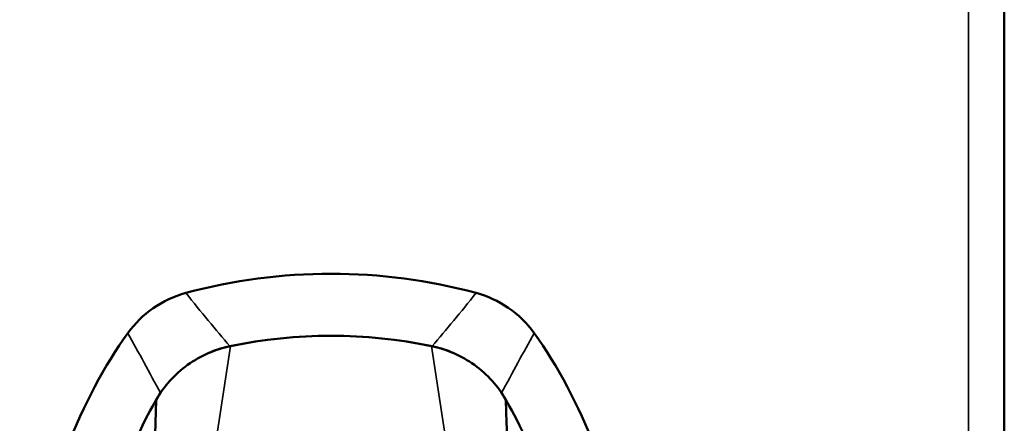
# Model space of a CAD drawing. Header units: inches. Extents: x 0 to 136, y 2 to 86.
# Tile 11 of 37: x 41.58 to 44.71, y 47.01 to 48.29. Entities that reach past the tile are written whole.
import ezdxf

# ---------------------------------------------------------------- set-up
doc = ezdxf.new("R2010")
doc.units = ezdxf.units.IN
doc.header["$LTSCALE"] = 4
doc.header["$MEASUREMENT"] = 0
doc.layers.add('Visible (ANSI)', color=7, linetype='Continuous', lineweight=50)
doc.layers.add('Visible Narrow (ANSI)', color=7, linetype='Continuous', lineweight=35)

msp = doc.modelspace()

# ---------------------------------------------------------------- linework, layer by layer
at = {"layer": 'Visible (ANSI)'}
msp.add_line((44.7071, 65.7568), (44.7071, 26.507), dxfattribs=at)
for radius, start, end in [(1.7717, 74.9253, 105.0747), (1.5748, 78.2487, 101.7513), (1.5748, 78.2975, 101.7025)]:
    msp.add_arc((42.5699, 45.7121), radius, start, end, dxfattribs=at)
for points, knots in [([(41.9251, 47.2957), (41.9472, 47.3263), (41.9742, 47.3529), (42.0368, 47.3964), (42.0719, 47.4128), (42.1091, 47.4228)], [0.0000008, 0.0000008, 0.0000008, 0.0000008, 0.2874242, 0.2874242, 0.5808974, 0.5808974, 0.5808974, 0.5808974]), ([(43.0307, 47.4228), (43.0671, 47.413), (43.1017, 47.3972), (43.1645, 47.3541), (43.192, 47.3268), (43.2147, 47.2957)], [0, 0, 0, 0, 0.2872369, 0.2872369, 0.5811468, 0.5811468, 0.5811468, 0.5811468]), ([(41.9251, 47.2957), (41.8499, 47.1913), (41.7195, 46.9459), (41.6014, 46.5009), (41.5719, 46.0199), (41.6335, 45.5468), (41.7807, 45.1246), (41.9571, 44.8572), (42.0777, 44.7405), (42.1142, 44.71)], [-8.710474, -8.710474, -8.710474, -8.710474, -8.407062, -8.103651, -7.80024, -7.496829, -7.193418, -6.890007, -6.764514, -6.764514, -6.764514, -6.764514]), ([(43.0256, 44.71), (43.062, 44.7405), (43.1827, 44.8572), (43.3591, 45.1246), (43.5063, 45.5468), (43.5679, 46.0199), (43.5384, 46.5009), (43.4203, 46.9459), (43.2899, 47.1913), (43.2147, 47.2957)], [-5.801857, -5.801857, -5.801857, -5.801857, -5.676363, -5.372952, -5.069541, -4.76613, -4.462719, -4.159308, -3.855897, -3.855897, -3.855897, -3.855897]), ([(42.0153, 47.0841), (42.0276, 47.1055), (42.0421, 47.1255), (42.0754, 47.1626), (42.0942, 47.1795), (42.1351, 47.2091), (42.1571, 47.2217), (42.2028, 47.2417), (42.2263, 47.2492), (42.2505, 47.2542)], [0, 0, 0, 0, 0.1879239, 0.1879239, 0.3801337, 0.3801337, 0.572343, 0.572343, 0.7602664, 0.7602664, 0.7602664, 0.7602664]), ([(42.2492, 47.254), (42.2265, 47.2493), (42.2045, 47.2423), (42.182, 47.2326), (42.1808, 47.2321), (42.1795, 47.2315)], [-0.6974173, -0.6974173, -0.6974173, -0.6974173, -0.5214291, -0.5214291, -0.5109745, -0.5109745, -0.5109745, -0.5109745]), ([(42.8893, 47.2542), (42.9135, 47.2492), (42.937, 47.2417), (42.9827, 47.2217), (43.0047, 47.2091), (43.0456, 47.1795), (43.0644, 47.1626), (43.0977, 47.1255), (43.1122, 47.1055), (43.1245, 47.0841)], [0, 0, 0, 0, 0.1879234, 0.1879234, 0.3801327, 0.3801327, 0.5723425, 0.5723425, 0.7602664, 0.7602664, 0.7602664, 0.7602664]), ([(42.9603, 47.2315), (42.959, 47.2321), (42.9578, 47.2326), (42.9353, 47.2423), (42.9132, 47.2493), (42.8906, 47.254)], [-0.1864271, -0.1864271, -0.1864271, -0.1864271, -0.1759946, -0.1759946, 0, 0, 0, 0]), ([(42.011, 45.1351), (41.9803, 45.1892), (41.9517, 45.2487), (41.8303, 45.5508), (41.779, 45.8386), (41.7848, 46.3134), (41.807, 46.5248), (41.925, 46.9229), (41.9877, 47.0358), (42.0153, 47.0841)], [0.89752, 0.89752, 0.89752, 0.89752, 1.132262, 1.132262, 1.993995, 1.993995, 2.509347, 2.509347, 2.945789, 2.945789, 2.945789, 2.945789]), ([(43.1245, 47.0841), (43.1521, 47.0358), (43.2148, 46.9229), (43.3328, 46.5248), (43.3549, 46.3134), (43.3608, 45.8386), (43.3095, 45.5508), (43.1881, 45.2487), (43.1595, 45.1892), (43.1288, 45.1351)], [0.000049, 0.000049, 0.000049, 0.000049, 0.423801, 0.423801, 0.924167, 0.924167, 1.760841, 1.760841, 1.988758, 1.988758, 1.988758, 1.988758])]:
    msp.add_open_spline(points, degree=3, knots=knots, dxfattribs=at)
for points in [[(42.0153, 47.0841), (42.0081, 46.8871), (42.0008, 46.69), (41.9936, 46.493)], [(43.1462, 46.493), (43.139, 46.69), (43.1317, 46.8871), (43.1245, 47.0841)]]:
    msp.add_open_spline(points, degree=3, dxfattribs=at)
at = {"layer": 'Visible Narrow (ANSI)'}
for p, q in [((44.5937, 26.5463), (44.5937, 65.7175)), ((42.1873, 46.8385), (42.2505, 47.2542)), ((42.8893, 47.2542), (42.9525, 46.8385))]:
    msp.add_line(p, q, dxfattribs=at)
for points in [[(42.1091, 47.4228), (42.1576, 47.3624), (42.2043, 47.3062), (42.2492, 47.254)], [(42.8906, 47.254), (42.9355, 47.3062), (42.9822, 47.3624), (43.0307, 47.4228)], [(41.9251, 47.2957), (41.9593, 47.2335), (41.9937, 47.1702), (42.0287, 47.1055)], [(43.1111, 47.1055), (43.1461, 47.1702), (43.1805, 47.2335), (43.2147, 47.2957)]]:
    msp.add_open_spline(points, degree=3, dxfattribs=at)

doc.saveas('drawing.dxf')
